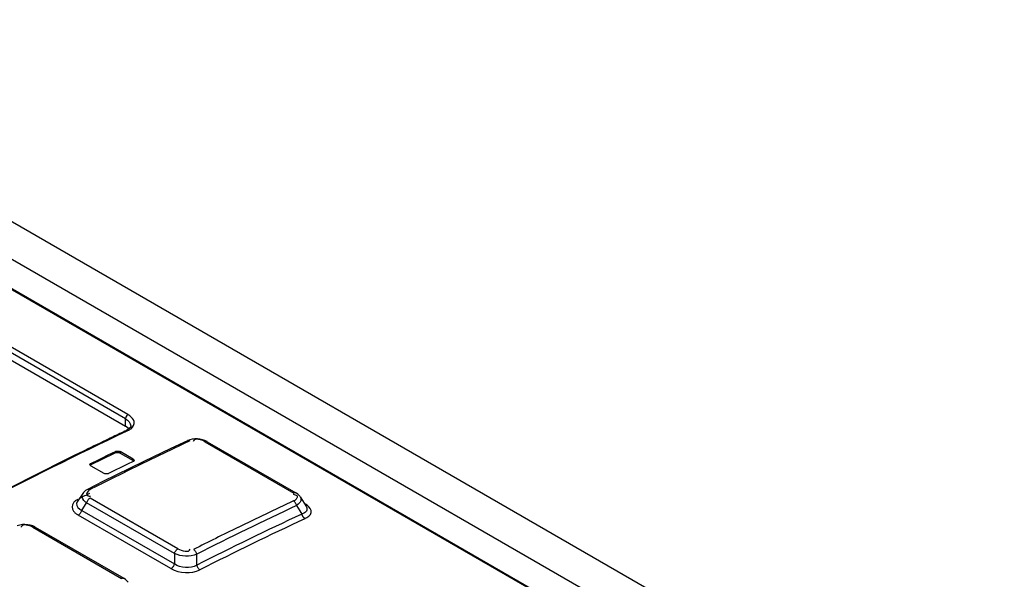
# Model space of a CAD drawing. Header units: inches. Extents: x 0 to 117, y 0 to 83.
# Tile 41 of 64: x 102.358 to 103.528, y 23.92 to 24.585. Entities that reach past the tile are written whole.
import ezdxf

# ---------------------------------------------------------------- set-up
doc = ezdxf.new("R2010")
doc.units = ezdxf.units.IN
doc.header["$LTSCALE"] = 6.431102
doc.header["$MEASUREMENT"] = 0
doc.layers.get('0').update_dxf_attribs({"linetype": 'CONTINUOUS'})

msp = doc.modelspace()

# ---------------------------------------------------------------- linework, layer by layer
at = {"color": 7, "linetype": 'CONTINUOUS'}
for p, q in [((101.9331, 24.5853), (105.6558, 22.4361)), ((103.7064, 23.5164), (101.9063, 24.5556)), ((101.872, 24.5398), (103.644, 23.5168)), ((101.8737, 24.5398), (103.6456, 23.5168)), ((102.4835, 24.1109), (101.9851, 24.3986)), ((102.4865, 24.1159), (101.9882, 24.4036)), ((101.9851, 24.39), (102.4835, 24.1023)), ((102.4888, 24.1144), (102.4865, 24.1159)), ((102.4835, 24.1023), (102.4835, 24.1109)), ((102.4853, 24.1012), (102.4835, 24.1023)), ((102.4898, 24.1027), (102.4898, 24.1027)), ((102.4687, 24.0896), (102.4643, 24.0875)), ((102.4845, 24.0971), (102.4846, 24.0971)), ((102.4865, 24.0969), (102.485, 24.0962)), ((102.4876, 24.0991), (102.4853, 24.1012)), ((102.5571, 24.0849), (102.5376, 24.0757)), ((102.56, 24.086), (102.5571, 24.0849)), ((102.5643, 24.0848), (102.5641, 24.0841)), ((102.5749, 24.0861), (102.5719, 24.0868)), ((102.578, 24.0838), (102.6835, 24.0228)), ((102.5806, 24.0838), (102.6861, 24.0229)), ((102.4351, 24.0734), (102.4336, 24.0727)), ((102.4684, 24.0707), (102.4716, 24.0722)), ((102.4716, 24.0706), (102.4716, 24.0722)), ((102.4772, 24.072), (102.4772, 24.0703)), ((102.4925, 24.0631), (102.4772, 24.072)), ((102.4772, 24.0703), (102.4925, 24.0615)), ((102.5376, 24.0757), (102.5052, 24.0602)), ((102.4424, 24.058), (102.4521, 24.0628)), ((102.4424, 24.058), (102.4424, 24.0564)), ((102.4457, 24.058), (102.4424, 24.0564)), ((102.4424, 24.055), (102.4577, 24.0462)), ((102.4521, 24.0612), (102.4457, 24.058)), ((102.4521, 24.0628), (102.4586, 24.0659)), ((102.5052, 24.0602), (102.4566, 24.0363)), ((102.4828, 24.0555), (102.4763, 24.0523)), ((102.486, 24.057), (102.4828, 24.0555)), ((102.4925, 24.0602), (102.486, 24.057)), ((102.4925, 24.0615), (102.4925, 24.0631)), ((102.4665, 24.0475), (102.4633, 24.046)), ((102.473, 24.0507), (102.4665, 24.0475)), ((102.4763, 24.0523), (102.473, 24.0507)), ((102.4566, 24.0363), (102.4383, 24.0271)), ((102.4622, 24.0373), (102.4544, 24.0334)), ((102.4676, 24.04), (102.4622, 24.0373)), ((102.4328, 24.0224), (102.4263, 24.0122)), ((102.4336, 24.0235), (102.4328, 24.0224)), ((102.6843, 24.0207), (102.683, 24.0209)), ((102.4263, 24.0122), (102.4255, 24.0102)), ((102.4315, 24.0022), (102.4372, 24.0112)), ((102.5417, 23.9508), (102.4372, 24.0112)), ((102.4405, 24.0191), (102.4419, 24.019)), ((102.5459, 23.9564), (102.4414, 24.0167)), ((102.6889, 24.0094), (102.6869, 24.0079)), ((102.6869, 24.0079), (102.6907, 24.0017)), ((102.6904, 24.011), (102.6889, 24.0094)), ((102.6912, 24.0182), (102.6985, 24.0065)), ((102.6995, 24.0083), (102.6974, 24.0096)), ((102.5376, 23.933), (102.4273, 23.9966)), ((102.4315, 24.0022), (102.5418, 23.9385)), ((102.6907, 24.0017), (102.6931, 23.9978)), ((102.3673, 23.9851), (102.3641, 23.9854)), ((102.3704, 23.9846), (102.3673, 23.9851)), ((102.3596, 23.9827), (102.3594, 23.982)), ((102.3735, 23.982), (102.4787, 23.9213)), ((102.3763, 23.9822), (102.4815, 23.9215)), ((102.5417, 23.9508), (102.5418, 23.9385)), ((102.5682, 23.9371), (102.5682, 23.9501))]:
    msp.add_line(p, q, dxfattribs=at)
for points in [[(102.4898, 24.1026), (102.4897, 24.1018), (102.4892, 24.1008), (102.4883, 24.0997)], [(102.4883, 24.0997), (102.4869, 24.0985), (102.485, 24.0974), (102.4846, 24.0971)], [(102.56, 24.0846), (102.5594, 24.0848), (102.5589, 24.085), (102.5583, 24.0851), (102.5578, 24.0851), (102.5573, 24.085), (102.5571, 24.0849)], [(102.5658, 24.087), (102.5629, 24.0867), (102.56, 24.086)], [(102.5719, 24.0868), (102.5689, 24.0871), (102.5658, 24.087)], [(102.5806, 24.0838), (102.5803, 24.084), (102.5777, 24.0852), (102.5749, 24.0861)], [(102.5806, 24.0838), (102.5804, 24.0839), (102.58, 24.0841), (102.5795, 24.0841), (102.579, 24.0841), (102.5785, 24.084), (102.578, 24.0838)], [(102.4716, 24.0722), (102.4721, 24.0724), (102.4727, 24.0726), (102.4734, 24.0727), (102.4741, 24.0727), (102.4748, 24.0727), (102.4755, 24.0726), (102.4761, 24.0724), (102.4767, 24.0722), (102.4772, 24.072)], [(102.4716, 24.0706), (102.4722, 24.0708), (102.4727, 24.071), (102.4733, 24.0711), (102.474, 24.0711), (102.4746, 24.0711), (102.4753, 24.071), (102.476, 24.0708), (102.4766, 24.0706), (102.4772, 24.0703)], [(102.4412, 24.0566), (102.4413, 24.0568), (102.4414, 24.0571), (102.4416, 24.0575), (102.442, 24.0578), (102.4424, 24.058)], [(102.4424, 24.055), (102.442, 24.0553), (102.4416, 24.0557), (102.4414, 24.056), (102.4413, 24.0564), (102.4412, 24.0566)], [(102.4925, 24.0631), (102.4929, 24.0628), (102.4933, 24.0625), (102.4935, 24.0621), (102.4937, 24.0618), (102.4937, 24.0616)], [(102.4937, 24.0616), (102.4936, 24.0614), (102.4935, 24.061), (102.4933, 24.0607), (102.4929, 24.0604), (102.4925, 24.0602)], [(102.4633, 24.046), (102.4628, 24.0457), (102.4622, 24.0456), (102.4615, 24.0455), (102.4608, 24.0454), (102.4601, 24.0455), (102.4594, 24.0456), (102.4588, 24.0457), (102.4582, 24.0459), (102.4577, 24.0462)], [(102.4383, 24.0271), (102.4375, 24.0267), (102.436, 24.0257), (102.4347, 24.0247), (102.4336, 24.0235)], [(102.4383, 24.0271), (102.4385, 24.0272), (102.439, 24.0273), (102.4395, 24.0273), (102.4401, 24.0272), (102.4406, 24.0271), (102.4412, 24.0268)], [(102.6835, 24.0228), (102.684, 24.0231), (102.6845, 24.0232), (102.685, 24.0232), (102.6855, 24.0232), (102.6859, 24.023), (102.6861, 24.0229)], [(102.6883, 24.0214), (102.6868, 24.0225), (102.6861, 24.0229)], [(102.6912, 24.0182), (102.6906, 24.0191), (102.6895, 24.0203), (102.6883, 24.0214)], [(102.4391, 24.0148), (102.4386, 24.0142), (102.4382, 24.0134), (102.4378, 24.0127), (102.4375, 24.0119), (102.4372, 24.0112)], [(102.4414, 24.0167), (102.4408, 24.0164), (102.4402, 24.0159), (102.4396, 24.0154), (102.4391, 24.0148)], [(102.6864, 24.0094), (102.6861, 24.0101), (102.6857, 24.0108), (102.6853, 24.0115), (102.6848, 24.0121), (102.6843, 24.0126), (102.6837, 24.0131), (102.6832, 24.0135)], [(102.6869, 24.0079), (102.6867, 24.0086), (102.6864, 24.0094)], [(102.4305, 23.9999), (102.4301, 23.9992), (102.4296, 23.9986), (102.4291, 23.998), (102.4285, 23.9974), (102.4279, 23.997), (102.4273, 23.9966)], [(102.4315, 24.0022), (102.4312, 24.0014), (102.4309, 24.0006), (102.4305, 23.9999)], [(102.6949, 23.994), (102.6946, 23.9944), (102.6943, 23.9948), (102.6941, 23.9952), (102.6939, 23.9956), (102.6937, 23.996), (102.6935, 23.9965), (102.6934, 23.9969), (102.6932, 23.9974), (102.6931, 23.9978)], [(102.3641, 23.9854), (102.361, 23.9852), (102.3579, 23.9847), (102.355, 23.9839)], [(102.3763, 23.9822), (102.376, 23.9824), (102.3733, 23.9836), (102.3704, 23.9846)], [(102.6968, 23.9923), (102.6966, 23.9924), (102.6963, 23.9926), (102.6961, 23.9927), (102.6959, 23.9929), (102.6957, 23.9931), (102.6955, 23.9933), (102.6953, 23.9935), (102.6951, 23.9938), (102.6949, 23.994)], [(102.3763, 23.9822), (102.376, 23.9823), (102.3756, 23.9825), (102.3751, 23.9825), (102.3746, 23.9824), (102.3741, 23.9823), (102.3735, 23.982)], [(102.5417, 23.9508), (102.5419, 23.9516), (102.5423, 23.9524), (102.5426, 23.9531), (102.5431, 23.9538), (102.5436, 23.9545), (102.5441, 23.9551), (102.5447, 23.9556), (102.5453, 23.9561), (102.5459, 23.9564)], [(102.5644, 23.9556), (102.565, 23.9553), (102.5655, 23.9548), (102.566, 23.9543), (102.5665, 23.9537), (102.5669, 23.9531), (102.5673, 23.9524), (102.5677, 23.9516), (102.568, 23.9509), (102.5682, 23.9501)], [(102.5376, 23.933), (102.5382, 23.9333), (102.5388, 23.9338), (102.5393, 23.9343), (102.5399, 23.9349), (102.5404, 23.9355), (102.5408, 23.9362), (102.5412, 23.937), (102.5415, 23.9377), (102.5418, 23.9385)], [(102.5682, 23.9371), (102.5684, 23.9363), (102.5687, 23.9356), (102.569, 23.9348), (102.5694, 23.9341), (102.5698, 23.9335), (102.5703, 23.9329), (102.5708, 23.9324), (102.5714, 23.9319), (102.572, 23.9315)], [(102.4787, 23.9213), (102.4792, 23.9215), (102.4798, 23.9217), (102.4803, 23.9218), (102.4808, 23.9217), (102.4812, 23.9216), (102.4815, 23.9215)], [(102.4867, 23.9167), (102.4864, 23.9172), (102.4852, 23.9186), (102.4837, 23.9199), (102.4821, 23.9211), (102.4815, 23.9215)]]:
    msp.add_lwpolyline(points, dxfattribs=at)
for centre, radius, start, end in [((104.4158, 20.0094), 4.521, 115.2885, 115.5107), ((104.4385, 19.962), 4.5735, 115.5725, 115.9795), ((104.4656, 20.02), 4.4891, 115.3046, 115.4909), ((104.4291, 20.0971), 4.4039, 115.115, 115.3046), ((104.527, 19.7831), 4.7731, 116.0138, 118.3722), ((104.4617, 19.9409), 4.5842, 115.7287, 115.9993), ((104.4612, 19.9437), 4.5829, 115.7753, 115.9106), ((104.5157, 19.9149), 4.6055, 115.4912, 116.038), ((104.5351, 19.8754), 4.6495, 116.2202, 116.4018), ((104.5198, 19.9065), 4.6149, 116.0374, 116.22), ((104.6022, 19.7408), 4.7999, 116.5808, 116.7574), ((104.5485, 19.8141), 4.7065, 116.6047, 116.7672), ((104.6476, 19.8285), 4.6165, 115.1333, 116.7718), ((104.63, 19.8619), 4.5853, 115.124, 116.0377), ((104.641, 19.8338), 4.5971, 115.0698, 116.801), ((104.6439, 19.83), 4.5952, 115.0707, 116.8014), ((104.662, 19.7964), 4.6583, 116.0377, 116.7632)]:
    msp.add_arc(centre, radius, start, end, dxfattribs=at)
for points, knots in [([(102.4865, 24.1159), (102.4856, 24.1155), (102.4842, 24.1139), (102.4835, 24.1119), (102.4835, 24.1109)], [0, 0, 0, 0, 0.493384, 1, 1, 1, 1]), ([(102.4865, 24.0969), (102.4878, 24.0976), (102.4917, 24.0996), (102.4945, 24.1047), (102.4938, 24.1077)], [0, 0, 0, 0, 0.311071, 1, 1, 1, 1]), ([(102.485, 24.0962), (102.4259, 24.0683), (102.1835, 23.9471), (101.9514, 23.8058), (101.7817, 23.69)], [0, 0, 0, 0, 0.241567, 1, 1, 1, 1]), ([(102.4846, 24.0971), (102.4848, 24.0973), (102.4855, 24.0974), (102.4862, 24.0971), (102.4865, 24.0969)], [0, 0, 0, 0, 0.440272, 1, 1, 1, 1]), ([(102.5702, 24.0864), (102.569, 24.0866), (102.5669, 24.0868), (102.5648, 24.0856), (102.5643, 24.0848)], [0, 0, 0, 0, 0.566339, 1, 1, 1, 1]), ([(102.4372, 24.0112), (102.4361, 24.0119), (102.4329, 24.0145), (102.4312, 24.02), (102.4328, 24.0224)], [0, 0, 0, 0, 0.318601, 1, 1, 1, 1]), ([(102.4379, 24.02), (102.4382, 24.0198), (102.4391, 24.0194), (102.44, 24.0192), (102.4405, 24.0191)], [0, 0, 0, 0, 0.434988, 1, 1, 1, 1]), ([(102.6878, 24.0187), (102.6876, 24.0192), (102.6865, 24.0202), (102.6851, 24.0205), (102.6843, 24.0207)], [0, 0, 0, 0, 0.374234, 1, 1, 1, 1]), ([(102.4269, 24.0153), (102.4259, 24.0147), (102.4239, 24.0136), (102.4222, 24.012), (102.4216, 24.0112)], [0, 0, 0, 0, 0.530317, 1, 1, 1, 1]), ([(102.6832, 24.0134), (102.6845, 24.014), (102.6865, 24.0152), (102.6882, 24.0178), (102.6878, 24.0187)], [0, 0, 0, 0, 0.582584, 1, 1, 1, 1]), ([(102.6912, 24.0182), (102.6919, 24.0172), (102.6925, 24.0144), (102.6912, 24.012), (102.6904, 24.011)], [0, 0, 0, 0, 0.476131, 1, 1, 1, 1]), ([(102.6968, 23.9923), (102.6999, 23.9938), (102.7073, 23.9988), (102.7021, 24.0063), (102.6995, 24.0083)], [0, 0, 0, 0, 0.516541, 1, 1, 1, 1]), ([(102.4217, 24.0013), (102.4224, 24.0004), (102.4242, 23.9986), (102.4262, 23.9973), (102.4273, 23.9966)], [0, 0, 0, 0, 0.470915, 1, 1, 1, 1]), ([(102.6985, 24.0064), (102.6994, 24.0049), (102.6994, 24.0001), (102.6952, 23.9985), (102.6931, 23.9978)], [0, 0, 0, 0, 0.448086, 1, 1, 1, 1]), ([(102.3656, 23.9846), (102.3644, 23.9848), (102.3622, 23.985), (102.3601, 23.9836), (102.3596, 23.9827)], [0, 0, 0, 0, 0.556903, 1, 1, 1, 1])]:
    msp.add_open_spline(points, degree=3, knots=knots, dxfattribs=at)
for points in [[(102.4938, 24.1077), (102.4931, 24.1104), (102.491, 24.1127), (102.4888, 24.1144)], [(102.4835, 24.1109), (102.4865, 24.1092), (102.4898, 24.1061), (102.4898, 24.1027)], [(102.578, 24.0838), (102.5756, 24.0851), (102.573, 24.086), (102.5702, 24.0864)], [(102.4412, 24.0268), (102.439, 24.0256), (102.4357, 24.0213), (102.4379, 24.02)], [(102.4216, 24.0112), (102.4196, 24.0086), (102.4197, 24.0039), (102.4217, 24.0013)], [(102.4255, 24.0102), (102.4248, 24.007), (102.4284, 24.0035), (102.4315, 24.0022)], [(102.3735, 23.982), (102.3711, 23.9834), (102.3684, 23.9843), (102.3656, 23.9846)], [(102.5682, 23.9501), (102.56, 23.9468), (102.5497, 23.9472), (102.5417, 23.9508)], [(102.5459, 23.9564), (102.5501, 23.9541), (102.5592, 23.9514), (102.5604, 23.9561)], [(102.5682, 23.9371), (102.5607, 23.9324), (102.5489, 23.9333), (102.5418, 23.9385)], [(102.5376, 23.933), (102.5475, 23.9272), (102.5617, 23.9264), (102.572, 23.9315)]]:
    msp.add_open_spline(points, degree=3, dxfattribs=at)

doc.saveas('drawing.dxf')
